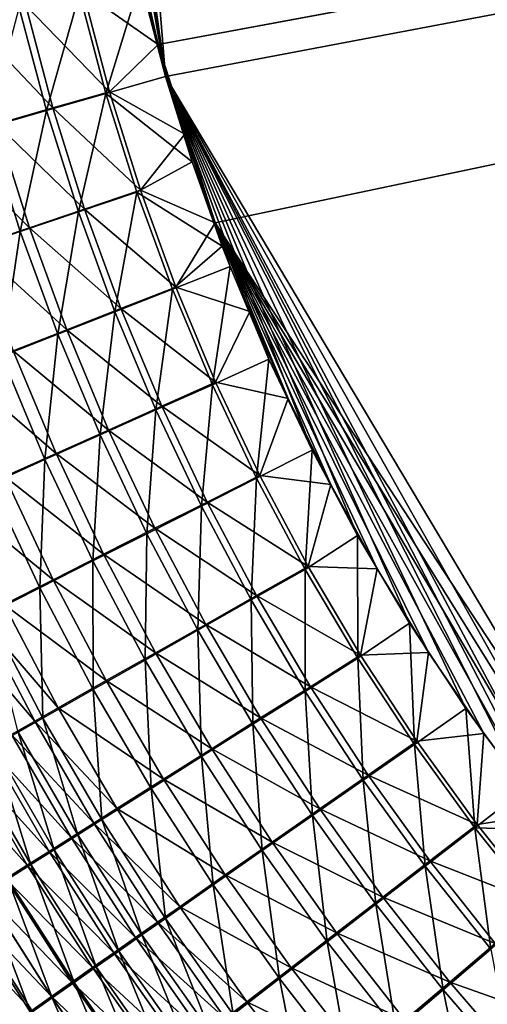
# Model space of a CAD drawing. Header units: metres. Extents: x -900 to 900, y -400 to 400.
# Tile 41 of 249: x -566 to -536, y -188 to -124. Entities that reach past the tile are written whole.
import ezdxf

# ---------------------------------------------------------------- set-up
doc = ezdxf.new("R2010")
doc.units = ezdxf.units.M

msp = doc.modelspace()

# ---------------------------------------------------------------- linework, layer by layer
at = {"layer": 'top'}
for points in [[(-63.320282, -33.791721, -503.495331), (-556.825012, -127.259506, -492.974121), (-562.270081, -60.027832, -493.031525)], [(-63.32428, -33.484169, -500.495697), (-559.98407, -113.37619, -489.958313), (-557.308044, -125.167229, -489.971375)], [(-63.263184, -33.760246, -500.495972), (-63.32428, -33.484169, -500.495697), (-557.308044, -125.167229, -489.971375)], [(-63.263184, -33.760246, -500.495972), (-557.308044, -125.167229, -489.971375), (-553.594482, -136.830185, -490.000427)], [(-520.393921, -188.45813, -493.390167), (-556.825012, -127.259506, -492.974121), (-63.320282, -33.791721, -503.495331)], [(-63.258526, -33.780186, -500.496002), (-63.263184, -33.760246, -500.495972), (-553.594482, -136.830185, -490.000427)], [(-63.258526, -33.780186, -500.496002), (-553.594482, -136.830185, -490.000427), (-518.588135, -190.194061, -490.413635)], [(-556.825012, -127.259506, -492.974121), (-562.28949, -88.474983, -492.981537), (-562.270081, -60.027832, -493.031525)], [(-556.825012, -127.259506, -492.974121), (-562.236694, -92.425606, -492.973175), (-562.28949, -88.474983, -492.981537)], [(-561.972778, -97.965874, -492.964294), (-562.236694, -92.425606, -492.973175), (-556.825012, -127.259506, -492.974121)], [(-558.471985, -120.990623, -492.963776), (-561.972778, -97.965874, -492.964294), (-556.825012, -127.259506, -492.974121)], [(-557.308044, -125.167229, -489.971375), (-559.98407, -113.37619, -489.958313), (-558.77356, -119.292633, -489.962891)], [(-557.308044, -125.167229, -489.971375), (-558.77356, -119.292633, -489.962891), (-562.205688, -121.745476, -489.755402)], [(-560.725403, -128.372971, -492.756195), (-562.448914, -121.838264, -492.744293), (-558.471985, -120.990623, -492.963776)], [(-558.471985, -120.990623, -492.963776), (-556.825012, -127.259506, -492.974121), (-560.725403, -128.372971, -492.756195)], [(-564.615967, -129.488907, -492.274109), (-566.400696, -122.771767, -492.259033), (-562.448914, -121.838264, -492.744293)], [(-562.205688, -121.745476, -489.755402), (-565.968628, -122.633331, -489.293335), (-560.489136, -128.263641, -489.767181)], [(-564.615967, -129.488907, -492.274109), (-562.448914, -121.838264, -492.744293), (-560.725403, -128.372971, -492.756195)], [(-560.489136, -128.263641, -489.767181), (-557.308044, -125.167229, -489.971375), (-562.205688, -121.745476, -489.755402)], [(-565.968628, -122.633331, -489.293335), (-569.697693, -123.513443, -488.580475), (-564.193909, -129.325012, -489.308136)], [(-568.471619, -130.595322, -491.530334), (-566.400696, -122.771767, -492.259033), (-564.615967, -129.488907, -492.274109)], [(-565.968628, -122.633331, -489.293335), (-564.193909, -129.325012, -489.308136), (-560.489136, -128.263641, -489.767181)], [(-569.697693, -123.513443, -488.580475), (-567.865417, -130.377335, -488.599976), (-564.193909, -129.325012, -489.308136)], [(-555.576355, -131.034851, -489.983917), (-557.308044, -125.167229, -489.971375), (-560.489136, -128.263641, -489.767181)], [(-553.594482, -136.830185, -490.000427), (-557.308044, -125.167229, -489.971375), (-555.576355, -131.034851, -489.983917)], [(-556.825012, -127.259506, -492.974121), (-555.091614, -132.850082, -492.987305), (-560.725403, -128.372971, -492.756195)], [(-520.393921, -188.45813, -493.390167), (-524.934204, -183.812775, -493.330139), (-556.825012, -127.259506, -492.974121)], [(-524.934204, -183.812775, -493.330139), (-529.259338, -178.941071, -493.274384), (-556.825012, -127.259506, -492.974121)], [(-556.825012, -127.259506, -492.974121), (-529.259338, -178.941071, -493.274384), (-531.248169, -176.535233, -493.249237)], [(-531.248169, -176.535233, -493.249237), (-533.353516, -173.861588, -493.223022), (-556.825012, -127.259506, -492.974121)], [(-533.353516, -173.861588, -493.223022), (-537.210266, -168.582886, -493.176056), (-556.825012, -127.259506, -492.974121)], [(-556.825012, -127.259506, -492.974121), (-537.210266, -168.582886, -493.176056), (-540.887451, -163.010437, -493.132782)], [(-540.887451, -163.010437, -493.132782), (-544.293823, -157.267899, -493.094208), (-556.825012, -127.259506, -492.974121)], [(-544.293823, -157.267899, -493.094208), (-547.262329, -151.688629, -493.062073), (-556.825012, -127.259506, -492.974121)], [(-556.825012, -127.259506, -492.974121), (-547.262329, -151.688629, -493.062073), (-550.079224, -145.752563, -493.033142)], [(-550.079224, -145.752563, -493.033142), (-552.61438, -139.695343, -493.00885), (-556.825012, -127.259506, -492.974121)], [(-552.61438, -139.695343, -493.00885), (-553.127808, -138.363708, -493.004181), (-556.825012, -127.259506, -492.974121)], [(-556.825012, -127.259506, -492.974121), (-553.127808, -138.363708, -493.004181), (-555.091614, -132.850082, -492.987305)], [(-562.528748, -136.12027, -492.292633), (-564.615967, -129.488907, -492.274109), (-560.725403, -128.372971, -492.756195)], [(-560.489136, -128.263641, -489.767181), (-564.193909, -129.325012, -489.308136), (-558.475098, -134.698517, -489.783295)], [(-562.528748, -136.12027, -492.292633), (-560.725403, -128.372971, -492.756195), (-558.70343, -134.824112, -492.7724)], [(-560.725403, -128.372971, -492.756195), (-555.091614, -132.850082, -492.987305), (-558.70343, -134.824112, -492.7724)], [(-558.475098, -134.698517, -489.783295), (-555.576355, -131.034851, -489.983917), (-560.489136, -128.263641, -489.767181)], [(-564.193909, -129.325012, -489.308136), (-567.865417, -130.377335, -488.599976), (-562.117859, -135.931305, -489.326477)], [(-564.193909, -129.325012, -489.308136), (-562.117859, -135.931305, -489.326477), (-558.475098, -134.698517, -489.783295)], [(-566.319885, -137.405563, -491.552338), (-568.471619, -130.595322, -491.530334), (-564.615967, -129.488907, -492.274109)], [(-566.319885, -137.405563, -491.552338), (-564.615967, -129.488907, -492.274109), (-562.528748, -136.12027, -492.292633)], [(-567.865417, -130.377335, -488.599976), (-571.485229, -131.415329, -487.645111), (-565.728027, -137.153748, -488.621613)], [(-570.057739, -138.673553, -490.554138), (-568.471619, -130.595322, -491.530334), (-566.319885, -137.405563, -491.552338)], [(-567.865417, -130.377335, -488.599976), (-565.728027, -137.153748, -488.621613), (-562.117859, -135.931305, -489.326477)], [(-553.594482, -136.830185, -490.000427), (-555.576355, -131.034851, -489.983917), (-558.475098, -134.698517, -489.783295)], [(-571.485229, -131.415329, -487.645111), (-569.287537, -138.359741, -487.671143), (-565.728027, -137.153748, -488.621613)], [(-555.091614, -132.850082, -492.987305), (-553.127808, -138.363708, -493.004181), (-558.70343, -134.824112, -492.7724)], [(-560.141785, -142.649765, -492.314606), (-562.528748, -136.12027, -492.292633), (-558.70343, -134.824112, -492.7724)], [(-558.475098, -134.698517, -489.783295), (-562.117859, -135.931305, -489.326477), (-556.166077, -141.03421, -489.803772)], [(-558.70343, -134.824112, -492.7724), (-556.385498, -141.175735, -492.792969), (-560.141785, -142.649765, -492.314606)], [(-558.70343, -134.824112, -492.7724), (-553.127808, -138.363708, -493.004181), (-556.385498, -141.175735, -492.792969)], [(-556.166077, -141.03421, -489.803772), (-553.594482, -136.830185, -490.000427), (-558.475098, -134.698517, -489.783295)], [(-563.864502, -144.111572, -491.576355), (-566.319885, -137.405563, -491.552338), (-562.528748, -136.12027, -492.292633)], [(-562.117859, -135.931305, -489.326477), (-565.728027, -137.153748, -488.621613), (-559.743225, -142.436157, -489.348297)], [(-563.864502, -144.111572, -491.576355), (-562.528748, -136.12027, -492.292633), (-560.141785, -142.649765, -492.314606)], [(-562.117859, -135.931305, -489.326477), (-559.743225, -142.436157, -489.348297), (-556.166077, -141.03421, -489.803772)], [(-551.332336, -142.621979, -490.02121), (-553.594482, -136.830185, -490.000427), (-556.166077, -141.03421, -489.803772)], [(-518.588135, -190.194061, -490.413635), (-553.594482, -136.830185, -490.000427), (-523.358032, -185.491104, -490.349915)], [(-553.594482, -136.830185, -490.000427), (-527.881897, -180.556396, -490.291077), (-523.358032, -185.491104, -490.349915)], [(-551.332336, -142.621979, -490.02121), (-548.822327, -148.30835, -490.04599), (-553.594482, -136.830185, -490.000427)], [(-548.822327, -148.30835, -490.04599), (-546.032104, -153.944794, -490.075195), (-553.594482, -136.830185, -490.000427)], [(-553.594482, -136.830185, -490.000427), (-546.032104, -153.944794, -490.075195), (-542.997559, -159.441925, -490.10849)], [(-542.997559, -159.441925, -490.10849), (-539.644714, -164.910995, -490.14679), (-553.594482, -136.830185, -490.000427)], [(-539.644714, -164.910995, -490.14679), (-536.046204, -170.212112, -490.189453), (-553.594482, -136.830185, -490.000427)], [(-553.594482, -136.830185, -490.000427), (-536.046204, -170.212112, -490.189453), (-532.088806, -175.484787, -490.237915)], [(-532.088806, -175.484787, -490.237915), (-527.881897, -180.556396, -490.291077), (-553.594482, -136.830185, -490.000427)], [(-567.534973, -145.553833, -490.58075), (-570.057739, -138.673553, -490.554138), (-566.319885, -137.405563, -491.552338)], [(-565.728027, -137.153748, -488.621613), (-569.287537, -138.359741, -487.671143), (-563.288391, -143.826477, -488.645355)], [(-567.534973, -145.553833, -490.58075), (-566.319885, -137.405563, -491.552338), (-563.864502, -144.111572, -491.576355)], [(-565.728027, -137.153748, -488.621613), (-563.288391, -143.826477, -488.645355), (-559.743225, -142.436157, -489.348297)], [(-569.287537, -138.359741, -487.671143), (-566.783813, -145.198212, -487.697388), (-563.288391, -143.826477, -488.645355)], [(-553.127808, -138.363708, -493.004181), (-552.61438, -139.695343, -493.00885), (-556.385498, -141.175735, -492.792969)], [(-556.385498, -141.175735, -492.792969), (-552.61438, -139.695343, -493.00885), (-553.775757, -147.41246, -492.817841)], [(-552.61438, -139.695343, -493.00885), (-550.079224, -145.752563, -493.033142), (-553.775757, -147.41246, -492.817841)], [(-556.385498, -141.175735, -492.792969), (-557.459167, -149.062012, -492.340027), (-560.141785, -142.649765, -492.314606)], [(-556.166077, -141.03421, -489.803772), (-559.743225, -142.436157, -489.348297), (-553.566162, -147.255356, -489.828522)], [(-557.459167, -149.062012, -492.340027), (-556.385498, -141.175735, -492.792969), (-553.775757, -147.41246, -492.817841)], [(-553.566162, -147.255356, -489.828522), (-551.332336, -142.621979, -490.02121), (-556.166077, -141.03421, -489.803772)], [(-561.109558, -150.697968, -491.602295), (-563.864502, -144.111572, -491.576355), (-560.141785, -142.649765, -492.314606)], [(-559.743225, -142.436157, -489.348297), (-563.288391, -143.826477, -488.645355), (-557.074097, -148.824234, -489.373566)], [(-560.141785, -142.649765, -492.314606), (-557.459167, -149.062012, -492.340027), (-561.109558, -150.697968, -491.602295)], [(-559.743225, -142.436157, -489.348297), (-557.074097, -148.824234, -489.373566), (-553.566162, -147.255356, -489.828522)], [(-548.822327, -148.30835, -490.04599), (-551.332336, -142.621979, -490.02121), (-553.566162, -147.255356, -489.828522)], [(-564.708679, -152.312119, -490.607239), (-567.534973, -145.553833, -490.58075), (-563.864502, -144.111572, -491.576355)], [(-563.288391, -143.826477, -488.645355), (-566.783813, -145.198212, -487.697388), (-560.550476, -150.380188, -488.671173)], [(-564.708679, -152.312119, -490.607239), (-563.864502, -144.111572, -491.576355), (-561.109558, -150.697968, -491.602295)], [(-563.288391, -143.826477, -488.645355), (-560.550476, -150.380188, -488.671173), (-557.074097, -148.824234, -489.373566)], [(-566.783813, -145.198212, -487.697388), (-570.212463, -146.544693, -486.507507), (-563.978088, -151.915405, -487.723755)], [(-566.783813, -145.198212, -487.697388), (-563.978088, -151.915405, -487.723755), (-560.550476, -150.380188, -488.671173)], [(-568.238953, -153.896637, -489.358154), (-567.534973, -145.553833, -490.58075), (-564.708679, -152.312119, -490.607239)], [(-553.775757, -147.41246, -492.817841), (-550.079224, -145.752563, -493.033142), (-550.881714, -153.52005, -492.846985)], [(-550.079224, -145.752563, -493.033142), (-547.262329, -151.688629, -493.062073), (-550.881714, -153.52005, -492.846985)], [(-570.212463, -146.544693, -486.507507), (-567.340149, -153.422424, -486.534424), (-563.978088, -151.915405, -487.723755)], [(-553.566162, -147.255356, -489.828522), (-557.074097, -148.824234, -489.373566), (-550.682861, -153.347855, -489.857574)], [(-550.682861, -153.347855, -489.857574), (-548.822327, -148.30835, -490.04599), (-553.566162, -147.255356, -489.828522)], [(-554.48822, -155.343185, -492.368805), (-557.459167, -149.062012, -492.340027), (-553.775757, -147.41246, -492.817841)], [(-553.775757, -147.41246, -492.817841), (-550.881714, -153.52005, -492.846985), (-554.48822, -155.343185, -492.368805)], [(-546.032104, -153.944794, -490.075195), (-548.822327, -148.30835, -490.04599), (-550.682861, -153.347855, -489.857574)], [(-557.459167, -149.062012, -492.340027), (-558.062195, -157.151306, -491.630127), (-561.109558, -150.697968, -491.602295)], [(-557.074097, -148.824234, -489.373566), (-560.550476, -150.380188, -488.671173), (-554.117615, -155.081833, -489.402283)], [(-558.062195, -157.151306, -491.630127), (-557.459167, -149.062012, -492.340027), (-554.48822, -155.343185, -492.368805)], [(-557.074097, -148.824234, -489.373566), (-554.117615, -155.081833, -489.402283), (-550.682861, -153.347855, -489.857574)], [(-560.550476, -150.380188, -488.671173), (-563.978088, -151.915405, -487.723755), (-557.521423, -156.801529, -488.698975)], [(-560.550476, -150.380188, -488.671173), (-557.521423, -156.801529, -488.698975), (-554.117615, -155.081833, -489.402283)], [(-561.585754, -158.935364, -490.633514), (-564.708679, -152.312119, -490.607239), (-561.109558, -150.697968, -491.602295)], [(-561.109558, -150.697968, -491.602295), (-558.062195, -157.151306, -491.630127), (-561.585754, -158.935364, -490.633514)], [(-550.881714, -153.52005, -492.846985), (-547.262329, -151.688629, -493.062073), (-547.711365, -159.484451, -492.880371)], [(-547.262329, -151.688629, -493.062073), (-544.293823, -157.267899, -493.094208), (-547.711365, -159.484451, -492.880371)], [(-565.041748, -160.686646, -489.382324), (-568.238953, -153.896637, -489.358154), (-564.708679, -152.312119, -490.607239)], [(-563.978088, -151.915405, -487.723755), (-567.340149, -153.422424, -486.534424), (-560.877258, -158.498322, -487.750092)], [(-565.041748, -160.686646, -489.382324), (-564.708679, -152.312119, -490.607239), (-561.585754, -158.935364, -490.633514)], [(-563.978088, -151.915405, -487.723755), (-560.877258, -158.498322, -487.750092), (-557.521423, -156.801529, -488.698975)], [(-567.340149, -153.422424, -486.534424), (-570.623047, -154.895096, -485.109222), (-564.168701, -160.163956, -486.558838)], [(-567.340149, -153.422424, -486.534424), (-564.168701, -160.163956, -486.558838), (-560.877258, -158.498322, -487.750092)], [(-550.881714, -153.52005, -492.846985), (-551.236633, -161.47966, -492.400848), (-554.48822, -155.343185, -492.368805)], [(-550.682861, -153.347855, -489.857574), (-554.117615, -155.081833, -489.402283), (-547.523926, -159.297791, -489.890869)], [(-550.881714, -153.52005, -492.846985), (-547.711365, -159.484451, -492.880371), (-551.236633, -161.47966, -492.400848)], [(-547.523926, -159.297791, -489.890869), (-546.032104, -153.944794, -490.075195), (-550.682861, -153.347855, -489.857574)], [(-568.416016, -162.397949, -487.882782), (-568.238953, -153.896637, -489.358154), (-565.041748, -160.686646, -489.382324)], [(-542.997559, -159.441925, -490.10849), (-546.032104, -153.944794, -490.075195), (-547.523926, -159.297791, -489.890869)], [(-570.623047, -154.895096, -485.109222), (-567.382263, -161.791565, -485.131104), (-564.168701, -160.163956, -486.558838)], [(-554.117615, -155.081833, -489.402283), (-557.521423, -156.801529, -488.698975), (-550.88147, -161.195419, -489.434326)], [(-554.117615, -155.081833, -489.402283), (-550.88147, -161.195419, -489.434326), (-547.523926, -159.297791, -489.890869)], [(-554.729858, -163.458435, -491.659668), (-558.062195, -157.151306, -491.630127), (-554.48822, -155.343185, -492.368805)], [(-554.48822, -155.343185, -492.368805), (-551.236633, -161.47966, -492.400848), (-554.729858, -163.458435, -491.659668)], [(-557.521423, -156.801529, -488.698975), (-560.877258, -158.498322, -487.750092), (-554.208557, -163.077408, -488.728668)], [(-557.521423, -156.801529, -488.698975), (-554.208557, -163.077408, -488.728668), (-550.88147, -161.195419, -489.434326)], [(-558.062195, -157.151306, -491.630127), (-558.173462, -165.410782, -490.659393), (-561.585754, -158.935364, -490.633514)], [(-558.173462, -165.410782, -490.659393), (-558.062195, -157.151306, -491.630127), (-554.729858, -163.458435, -491.659668)], [(-547.711365, -159.484451, -492.880371), (-544.293823, -157.267899, -493.094208), (-544.272766, -165.291595, -492.917938)], [(-544.293823, -157.267899, -493.094208), (-540.887451, -163.010437, -493.132782), (-544.272766, -165.291595, -492.917938)], [(-561.550659, -167.327148, -489.403351), (-565.041748, -160.686646, -489.382324), (-561.585754, -158.935364, -490.633514)], [(-560.877258, -158.498322, -487.750092), (-564.168701, -160.163956, -486.558838), (-557.488342, -164.934265, -487.776306)], [(-561.585754, -158.935364, -490.633514), (-558.173462, -165.410782, -490.659393), (-561.550659, -167.327148, -489.403351)], [(-560.877258, -158.498322, -487.750092), (-557.488342, -164.934265, -487.776306), (-554.208557, -163.077408, -488.728668)], [(-547.711365, -159.484451, -492.880371), (-547.712219, -167.457825, -492.436188), (-551.236633, -161.47966, -492.400848)], [(-547.523926, -159.297791, -489.890869), (-550.88147, -161.195419, -489.434326), (-544.097229, -165.091232, -489.928375)], [(-547.712219, -167.457825, -492.436188), (-547.711365, -159.484451, -492.880371), (-544.272766, -165.291595, -492.917938)], [(-544.097229, -165.091232, -489.928375), (-542.997559, -159.441925, -490.10849), (-547.523926, -159.297791, -489.890869)], [(-539.644714, -164.910995, -490.14679), (-542.997559, -159.441925, -490.10849), (-544.097229, -165.091232, -489.928375)], [(-564.168701, -160.163956, -486.558838), (-567.382263, -161.791565, -485.131104), (-560.704895, -166.756912, -486.580444)], [(-564.168701, -160.163956, -486.558838), (-560.704895, -166.756912, -486.580444), (-557.488342, -164.934265, -487.776306)], [(-564.847473, -169.199631, -487.897858), (-568.416016, -162.397949, -487.882782), (-565.041748, -160.686646, -489.382324)], [(-564.847473, -169.199631, -487.897858), (-565.041748, -160.686646, -489.382324), (-561.550659, -167.327148, -489.403351)], [(-551.236633, -161.47966, -492.400848), (-551.120056, -169.606125, -491.690887), (-554.729858, -163.458435, -491.659668)], [(-550.88147, -161.195419, -489.434326), (-554.208557, -163.077408, -488.728668), (-547.373291, -167.151505, -489.469696)], [(-551.236633, -161.47966, -492.400848), (-547.712219, -167.457825, -492.436188), (-551.120056, -169.606125, -491.690887)], [(-550.88147, -161.195419, -489.434326), (-547.373291, -167.151505, -489.469696), (-544.097229, -165.091232, -489.928375)], [(-563.84491, -168.537811, -485.147125), (-567.382263, -161.791565, -485.131104), (-568.955872, -162.589081, -484.330688)], [(-567.382263, -161.791565, -485.131104), (-563.84491, -168.537811, -485.147125), (-560.704895, -166.756912, -486.580444)], [(-568.955872, -162.589081, -484.330688), (-570.505249, -163.374664, -483.473663), (-565.382263, -169.41037, -484.343536)], [(-568.955872, -162.589081, -484.330688), (-565.382263, -169.41037, -484.343536), (-563.84491, -168.537811, -485.147125)], [(-566.461609, -170.117065, -487.053833), (-568.416016, -162.397949, -487.882782), (-564.847473, -169.199631, -487.897858)], [(-570.505249, -163.374664, -483.473663), (-566.895813, -170.269836, -483.483093), (-565.382263, -169.41037, -484.343536)], [(-554.479065, -171.725586, -490.684692), (-558.173462, -165.410782, -490.659393), (-554.729858, -163.458435, -491.659668)], [(-554.208557, -163.077408, -488.728668), (-557.488342, -164.934265, -487.776306), (-550.619202, -169.194733, -488.760132)], [(-554.729858, -163.458435, -491.659668), (-551.120056, -169.606125, -491.690887), (-554.479065, -171.725586, -490.684692)], [(-554.208557, -163.077408, -488.728668), (-550.619202, -169.194733, -488.760132), (-547.373291, -167.151505, -489.469696)], [(-544.272766, -165.291595, -492.917938), (-540.887451, -163.010437, -493.132782), (-540.573792, -170.927414, -492.959686)], [(-540.887451, -163.010437, -493.132782), (-537.210266, -168.582886, -493.176056), (-540.573792, -170.927414, -492.959686)], [(-557.488342, -164.934265, -487.776306), (-560.704895, -166.756912, -486.580444), (-553.818665, -171.210526, -487.802185)], [(-557.488342, -164.934265, -487.776306), (-553.818665, -171.210526, -487.802185), (-550.619202, -169.194733, -488.760132)], [(-543.922607, -173.264053, -492.47467), (-547.712219, -167.457825, -492.436188), (-544.272766, -165.291595, -492.917938)], [(-544.097229, -165.091232, -489.928375), (-547.373291, -167.151505, -489.469696), (-540.410706, -170.714218, -489.970032)], [(-544.272766, -165.291595, -492.917938), (-540.573792, -170.927414, -492.959686), (-543.922607, -173.264053, -492.47467)], [(-540.410706, -170.714218, -489.970032), (-539.644714, -164.910995, -490.14679), (-544.097229, -165.091232, -489.928375)], [(-536.046204, -170.212112, -490.189453), (-539.644714, -164.910995, -490.14679), (-540.410706, -170.714218, -489.970032)], [(-558.173462, -165.410782, -490.659393), (-557.772705, -173.805756, -489.42099), (-561.550659, -167.327148, -489.403351)], [(-557.772705, -173.805756, -489.42099), (-558.173462, -165.410782, -490.659393), (-554.479065, -171.725586, -490.684692)], [(-560.987244, -175.837997, -487.906189), (-564.847473, -169.199631, -487.897858), (-561.550659, -167.327148, -489.403351)], [(-560.704895, -166.756912, -486.580444), (-563.84491, -168.537811, -485.147125), (-556.95575, -173.18895, -486.599091)], [(-561.550659, -167.327148, -489.403351), (-557.772705, -173.805756, -489.42099), (-560.987244, -175.837997, -487.906189)], [(-560.704895, -166.756912, -486.580444), (-556.95575, -173.18895, -486.599091), (-553.818665, -171.210526, -487.802185)], [(-547.373291, -167.151505, -489.469696), (-550.619202, -169.194733, -488.760132), (-543.600586, -172.936569, -489.50827)], [(-547.373291, -167.151505, -489.469696), (-543.600586, -172.936569, -489.50827), (-540.410706, -170.714218, -489.970032)], [(-547.712219, -167.457825, -492.436188), (-547.240295, -175.581207, -491.723663), (-551.120056, -169.606125, -491.690887)], [(-547.240295, -175.581207, -491.723663), (-547.712219, -167.457825, -492.436188), (-543.922607, -173.264053, -492.47467)], [(-565.382263, -169.41037, -484.343536), (-560.017639, -175.121811, -485.156921), (-563.84491, -168.537811, -485.147125)], [(-563.84491, -168.537811, -485.147125), (-560.017639, -175.121811, -485.156921), (-556.95575, -173.18895, -486.599091)], [(-540.573792, -170.927414, -492.959686), (-537.210266, -168.582886, -493.176056), (-536.622437, -176.377823, -493.005585)], [(-537.210266, -168.582886, -493.176056), (-533.353516, -173.861588, -493.223022), (-536.622437, -176.377823, -493.005585)], [(-562.560852, -176.833588, -487.056854), (-566.461609, -170.117065, -487.053833), (-564.847473, -169.199631, -487.897858)], [(-562.560852, -176.833588, -487.056854), (-564.847473, -169.199631, -487.897858), (-560.987244, -175.837997, -487.906189)], [(-550.619202, -169.194733, -488.760132), (-553.818665, -171.210526, -487.802185), (-546.760803, -175.140396, -488.793304)], [(-550.619202, -169.194733, -488.760132), (-546.760803, -175.140396, -488.793304), (-543.600586, -172.936569, -489.50827)], [(-565.382263, -169.41037, -484.343536), (-566.895813, -170.269836, -483.483093), (-561.516479, -176.068695, -484.348328)], [(-561.516479, -176.068695, -484.348328), (-560.017639, -175.121811, -485.156921), (-565.382263, -169.41037, -484.343536)], [(-551.120056, -169.606125, -491.690887), (-550.509766, -177.867004, -490.70929), (-554.479065, -171.725586, -490.684692)], [(-551.120056, -169.606125, -491.690887), (-547.240295, -175.581207, -491.723663), (-550.509766, -177.867004, -490.70929)], [(-568.383972, -171.115295, -482.56665), (-562.991882, -177.001282, -483.482544), (-566.895813, -170.269836, -483.483093)], [(-564.109802, -177.814117, -486.147461), (-568.05072, -171.020721, -486.150055), (-566.461609, -170.117065, -487.053833)], [(-566.895813, -170.269836, -483.483093), (-562.991882, -177.001282, -483.482544), (-561.516479, -176.068695, -484.348328)], [(-564.109802, -177.814117, -486.147461), (-566.461609, -170.117065, -487.053833), (-562.560852, -176.833588, -487.056854)], [(-536.472107, -176.152863, -490.015869), (-536.046204, -170.212112, -490.189453), (-540.410706, -170.714218, -489.970032)], [(-532.088806, -175.484787, -490.237915), (-536.046204, -170.212112, -490.189453), (-536.472107, -176.152863, -490.015869)], [(-564.442322, -177.918564, -482.560425), (-568.383972, -171.115295, -482.56665), (-569.845154, -171.945862, -481.595062)], [(-565.632568, -178.778564, -485.178894), (-569.613159, -171.909668, -485.1875), (-568.05072, -171.020721, -486.150055)], [(-562.991882, -177.001282, -483.482544), (-568.383972, -171.115295, -482.56665), (-564.442322, -177.918564, -482.560425)], [(-565.632568, -178.778564, -485.178894), (-568.05072, -171.020721, -486.150055), (-564.109802, -177.814117, -486.147461)], [(-543.922607, -173.264053, -492.47467), (-540.573792, -170.927414, -492.959686), (-539.875549, -178.884705, -492.516296)], [(-540.410706, -170.714218, -489.970032), (-543.600586, -172.936569, -489.50827), (-536.472107, -176.152863, -490.015869)], [(-540.573792, -170.927414, -492.959686), (-536.622437, -176.377823, -493.005585), (-539.875549, -178.884705, -492.516296)], [(-553.714905, -180.110062, -489.435028), (-557.772705, -173.805756, -489.42099), (-554.479065, -171.725586, -490.684692)], [(-553.818665, -171.210526, -487.802185), (-556.95575, -173.18895, -486.599091), (-549.875183, -177.314392, -487.827606)], [(-554.479065, -171.725586, -490.684692), (-550.509766, -177.867004, -490.70929), (-553.714905, -180.110062, -489.435028)], [(-553.818665, -171.210526, -487.802185), (-549.875183, -177.314392, -487.827606), (-546.760803, -175.140396, -488.793304)], [(-565.866211, -178.819595, -481.582794), (-569.845154, -171.945862, -481.595062), (-571.277832, -172.760666, -480.569244)], [(-564.442322, -177.918564, -482.560425), (-569.845154, -171.945862, -481.595062), (-565.866211, -178.819595, -481.582794)], [(-567.127502, -179.725922, -484.152008), (-569.613159, -171.909668, -485.1875), (-565.632568, -178.778564, -485.178894)], [(-565.866211, -178.819595, -481.582794), (-571.277832, -172.760666, -480.569244), (-567.262146, -179.703384, -480.550598)], [(-543.600586, -172.936569, -489.50827), (-546.760803, -175.140396, -488.793304), (-539.571106, -178.537125, -489.550049)], [(-543.600586, -172.936569, -489.50827), (-539.571106, -178.537125, -489.550049), (-536.472107, -176.152863, -490.015869)], [(-556.95575, -173.18895, -486.599091), (-560.017639, -175.121811, -485.156921), (-552.928223, -179.447769, -486.614502)], [(-556.95575, -173.18895, -486.599091), (-552.928223, -179.447769, -486.614502), (-549.875183, -177.314392, -487.827606)], [(-543.0979, -181.370483, -491.757843), (-547.240295, -175.581207, -491.723663), (-543.922607, -173.264053, -492.47467)], [(-539.875549, -178.884705, -492.516296), (-543.0979, -181.370483, -491.757843), (-543.922607, -173.264053, -492.47467)], [(-557.772705, -173.805756, -489.42099), (-556.842163, -182.300995, -487.90741), (-560.987244, -175.837997, -487.906189)], [(-556.842163, -182.300995, -487.90741), (-557.772705, -173.805756, -489.42099), (-553.714905, -180.110062, -489.435028)], [(-536.622437, -176.377823, -493.005585), (-533.353516, -173.861588, -493.223022), (-531.248169, -176.535233, -493.249237)], [(-560.017639, -175.121811, -485.156921), (-561.516479, -176.068695, -484.348328), (-555.907166, -181.53154, -485.160217)], [(-560.017639, -175.121811, -485.156921), (-555.907166, -181.53154, -485.160217), (-552.928223, -179.447769, -486.614502)], [(-547.240295, -175.581207, -491.723663), (-546.272827, -183.82225, -490.733002), (-550.509766, -177.867004, -490.70929)], [(-546.760803, -175.140396, -488.793304), (-549.875183, -177.314392, -487.827606), (-542.640747, -180.901321, -488.828064)], [(-546.272827, -183.82225, -490.733002), (-547.240295, -175.581207, -491.723663), (-543.0979, -181.370483, -491.757843)], [(-546.760803, -175.140396, -488.793304), (-542.640747, -180.901321, -488.828064), (-539.571106, -178.537125, -489.550049)], [(-532.289368, -181.393188, -490.065796), (-532.088806, -175.484787, -490.237915), (-536.472107, -176.152863, -490.015869)], [(-561.516479, -176.068695, -484.348328), (-562.991882, -177.001282, -483.482544), (-557.365051, -182.5522, -484.344788)], [(-558.372681, -183.374115, -487.050873), (-562.560852, -176.833588, -487.056854), (-560.987244, -175.837997, -487.906189)], [(-561.516479, -176.068695, -484.348328), (-557.365051, -182.5522, -484.344788), (-555.907166, -181.53154, -485.160217)], [(-560.987244, -175.837997, -487.906189), (-556.842163, -182.300995, -487.90741), (-558.372681, -183.374115, -487.050873)], [(-536.472107, -176.152863, -490.015869), (-539.571106, -178.537125, -489.550049), (-532.289368, -181.393188, -490.065796)], [(-559.878967, -184.430878, -486.133728), (-564.109802, -177.814117, -486.147461), (-562.560852, -176.833588, -487.056854)], [(-559.878967, -184.430878, -486.133728), (-562.560852, -176.833588, -487.056854), (-558.372681, -183.374115, -487.050873)], [(-539.875549, -178.884705, -492.516296), (-536.622437, -176.377823, -493.005585), (-535.578796, -184.306183, -492.560974)], [(-536.622437, -176.377823, -493.005585), (-531.248169, -176.535233, -493.249237), (-532.426697, -181.628784, -493.055542)], [(-536.622437, -176.377823, -493.005585), (-532.426697, -181.628784, -493.055542), (-535.578796, -184.306183, -492.560974)], [(-558.799927, -183.557266, -483.47168), (-562.991882, -177.001282, -483.482544), (-564.442322, -177.918564, -482.560425)], [(-557.365051, -182.5522, -484.344788), (-562.991882, -177.001282, -483.482544), (-558.799927, -183.557266, -483.47168)], [(-549.875183, -177.314392, -487.827606), (-552.928223, -179.447769, -486.614502), (-545.665222, -183.233185, -487.852417)], [(-549.875183, -177.314392, -487.827606), (-545.665222, -183.233185, -487.852417), (-542.640747, -180.901321, -488.828064)], [(-560.210205, -184.545715, -482.541748), (-564.442322, -177.918564, -482.560425), (-565.866211, -178.819595, -481.582794)], [(-561.359497, -185.470139, -485.156921), (-565.632568, -178.778564, -485.178894), (-564.109802, -177.814117, -486.147461)], [(-558.799927, -183.557266, -483.47168), (-564.442322, -177.918564, -482.560425), (-560.210205, -184.545715, -482.541748)], [(-561.359497, -185.470139, -485.156921), (-564.109802, -177.814117, -486.147461), (-559.878967, -184.430878, -486.133728)], [(-550.509766, -177.867004, -490.70929), (-549.384216, -186.227661, -489.44519), (-553.714905, -180.110062, -489.435028)], [(-550.509766, -177.867004, -490.70929), (-546.272827, -183.82225, -490.733002), (-549.384216, -186.227661, -489.44519)], [(-561.59436, -185.516464, -481.555878), (-565.866211, -178.819595, -481.582794), (-567.262146, -179.703384, -480.550598)], [(-562.812622, -186.490784, -484.121338), (-567.127502, -179.725922, -484.152008), (-565.632568, -178.778564, -485.178894)], [(-560.210205, -184.545715, -482.541748), (-565.866211, -178.819595, -481.582794), (-561.59436, -185.516464, -481.555878)], [(-562.812622, -186.490784, -484.121338), (-565.632568, -178.778564, -485.178894), (-561.359497, -185.470139, -485.156921)], [(-538.7005, -186.960754, -491.793396), (-543.0979, -181.370483, -491.757843), (-539.875549, -178.884705, -492.516296)], [(-539.571106, -178.537125, -489.550049), (-542.640747, -180.901321, -488.828064), (-535.292358, -183.939667, -489.594971)], [(-535.578796, -184.306183, -492.560974), (-538.7005, -186.960754, -491.793396), (-539.875549, -178.884705, -492.516296)], [(-539.571106, -178.537125, -489.550049), (-535.292358, -183.939667, -489.594971), (-532.289368, -181.393188, -490.065796)], [(-552.928223, -179.447769, -486.614502), (-555.907166, -181.53154, -485.160217), (-548.629211, -185.520981, -486.626495)], [(-552.928223, -179.447769, -486.614502), (-548.629211, -185.520981, -486.626495), (-545.665222, -183.233185, -487.852417)], [(-562.950989, -186.468491, -480.514984), (-567.262146, -179.703384, -480.550598), (-568.628601, -180.569092, -479.464996)], [(-564.236755, -187.491745, -483.027985), (-568.593018, -180.655167, -483.067841), (-567.127502, -179.725922, -484.152008)], [(-561.59436, -185.516464, -481.555878), (-567.262146, -179.703384, -480.550598), (-562.950989, -186.468491, -480.514984)], [(-564.236755, -187.491745, -483.027985), (-567.127502, -179.725922, -484.152008), (-562.812622, -186.490784, -484.121338)], [(-552.419067, -188.576553, -487.901184), (-556.842163, -182.300995, -487.90741), (-553.714905, -180.110062, -489.435028)], [(-553.714905, -180.110062, -489.435028), (-549.384216, -186.227661, -489.44519), (-552.419067, -188.576553, -487.901184)], [(-565.630554, -188.472015, -481.878052), (-570.027588, -181.565369, -481.927521), (-568.593018, -180.655167, -483.067841)], [(-564.278748, -187.400818, -479.420227), (-568.628601, -180.569092, -479.464996), (-569.964294, -181.415833, -478.327148)], [(-562.950989, -186.468491, -480.514984), (-568.628601, -180.569092, -479.464996), (-564.278748, -187.400818, -479.420227)], [(-565.630554, -188.472015, -481.878052), (-568.593018, -180.655167, -483.067841), (-564.236755, -187.491745, -483.027985)], [(-565.576172, -188.312531, -478.272888), (-569.964294, -181.415833, -478.327148), (-571.267944, -182.242752, -477.138306)], [(-569.964294, -181.415833, -478.327148), (-565.576172, -188.312531, -478.272888), (-564.278748, -187.400818, -479.420227)], [(-541.775391, -189.578537, -490.755646), (-546.272827, -183.82225, -490.733002), (-543.0979, -181.370483, -491.757843)], [(-542.640747, -180.901321, -488.828064), (-545.665222, -183.233185, -487.852417), (-538.266357, -186.464417, -488.864288)], [(-543.0979, -181.370483, -491.757843), (-538.7005, -186.960754, -491.793396), (-541.775391, -189.578537, -490.755646)], [(-542.640747, -180.901321, -488.828064), (-538.266357, -186.464417, -488.864288), (-535.292358, -183.939667, -489.594971)], [(-566.992615, -189.430573, -480.672852), (-570.027588, -181.565369, -481.927521), (-565.630554, -188.472015, -481.878052)], [(-555.907166, -181.53154, -485.160217), (-557.365051, -182.5522, -484.344788), (-551.520264, -187.755005, -485.156647)], [(-555.907166, -181.53154, -485.160217), (-551.520264, -187.755005, -485.156647), (-548.629211, -185.520981, -486.626495)], [(-566.842102, -189.202682, -477.074158), (-565.576172, -188.312531, -478.272888), (-571.267944, -182.242752, -477.138306)], [(-552.934692, -188.848984, -484.332489), (-557.365051, -182.5522, -484.344788), (-558.799927, -183.557266, -483.47168)], [(-556.842163, -182.300995, -487.90741), (-553.903809, -189.726761, -487.035431), (-558.372681, -183.374115, -487.050873)], [(-551.520264, -187.755005, -485.156647), (-557.365051, -182.5522, -484.344788), (-552.934692, -188.848984, -484.332489)], [(-553.903809, -189.726761, -487.035431), (-556.842163, -182.300995, -487.90741), (-552.419067, -188.576553, -487.901184)], [(-555.364807, -190.859222, -486.108429), (-559.878967, -184.430878, -486.133728), (-558.372681, -183.374115, -487.050873)], [(-558.372681, -183.374115, -487.050873), (-553.903809, -189.726761, -487.035431), (-555.364807, -190.859222, -486.108429)], [(-545.665222, -183.233185, -487.852417), (-548.629211, -185.520981, -486.626495), (-541.19574, -188.954193, -487.876434)], [(-545.665222, -183.233185, -487.852417), (-541.19574, -188.954193, -487.876434), (-538.266357, -186.464417, -488.864288)], [(-554.326477, -189.926071, -483.450012), (-558.799927, -183.557266, -483.47168), (-560.210205, -184.545715, -482.541748)], [(-552.934692, -188.848984, -484.332489), (-558.799927, -183.557266, -483.47168), (-554.326477, -189.926071, -483.450012)], [(-546.272827, -183.82225, -490.733002), (-544.78772, -192.146164, -489.451294), (-549.384216, -186.227661, -489.44519)], [(-544.78772, -192.146164, -489.451294), (-546.272827, -183.82225, -490.733002), (-541.775391, -189.578537, -490.755646)], [(-535.292358, -183.939667, -489.594971), (-538.266357, -186.464417, -488.864288), (-530.772095, -189.130692, -489.642944)], [(-555.694031, -190.985123, -482.510132), (-560.210205, -184.545715, -482.541748), (-561.59436, -185.516464, -481.555878)], [(-556.800354, -191.972702, -485.121124), (-561.359497, -185.470139, -485.156921), (-559.878967, -184.430878, -486.133728)], [(-554.326477, -189.926071, -483.450012), (-560.210205, -184.545715, -482.541748), (-555.694031, -190.985123, -482.510132)], [(-556.800354, -191.972702, -485.121124), (-559.878967, -184.430878, -486.133728), (-555.364807, -190.859222, -486.108429)], [(-534.055603, -192.338882, -491.8302), (-538.7005, -186.960754, -491.793396), (-535.578796, -184.306183, -492.560974)], [(-557.03595, -192.024994, -481.513733), (-561.59436, -185.516464, -481.555878), (-562.950989, -186.468491, -480.514984)], [(-558.208984, -193.06601, -484.074432), (-562.812622, -186.490784, -484.121338), (-561.359497, -185.470139, -485.156921)], [(-555.694031, -190.985123, -482.510132), (-561.59436, -185.516464, -481.555878), (-557.03595, -192.024994, -481.513733)], [(-558.208984, -193.06601, -484.074432), (-561.359497, -185.470139, -485.156921), (-556.800354, -191.972702, -485.121124)], [(-548.629211, -185.520981, -486.626495), (-551.520264, -187.755005, -485.156647), (-544.065613, -191.396286, -486.634796)], [(-548.629211, -185.520981, -486.626495), (-544.065613, -191.396286, -486.634796), (-541.19574, -188.954193, -487.876434)], [(-558.350769, -193.04454, -480.461731), (-562.950989, -186.468491, -480.514984), (-564.278748, -187.400818, -479.420227)], [(-559.589172, -194.13797, -482.96936), (-564.236755, -187.491745, -483.027985), (-562.812622, -186.490784, -484.121338)], [(-557.03595, -192.024994, -481.513733), (-562.950989, -186.468491, -480.514984), (-558.350769, -193.04454, -480.461731)], [(-559.589172, -194.13797, -482.96936), (-562.812622, -186.490784, -484.121338), (-558.208984, -193.06601, -484.074432)], [(-549.384216, -186.227661, -489.44519), (-547.724609, -194.652588, -487.887207), (-552.419067, -188.576553, -487.901184)], [(-549.384216, -186.227661, -489.44519), (-544.78772, -192.146164, -489.451294), (-547.724609, -194.652588, -487.887207)], [(-538.266357, -186.464417, -488.864288), (-541.19574, -188.954193, -487.876434), (-533.645081, -191.816605, -488.901947)], [(-538.266357, -186.464417, -488.864288), (-533.645081, -191.816605, -488.901947), (-530.772095, -189.130692, -489.642944)], [(-541.775391, -189.578537, -490.755646), (-538.7005, -186.960754, -491.793396), (-537.024841, -195.123108, -490.777069)], [(-538.7005, -186.960754, -491.793396), (-534.055603, -192.338882, -491.8302), (-537.024841, -195.123108, -490.777069)], [(-560.939453, -195.187469, -481.807159), (-565.630554, -188.472015, -481.878052), (-564.236755, -187.491745, -483.027985)], [(-564.278748, -187.400818, -479.420227), (-565.576172, -188.312531, -478.272888), (-559.637146, -194.042755, -479.355377)], [(-559.637146, -194.042755, -479.355377), (-558.350769, -193.04454, -480.461731), (-564.278748, -187.400818, -479.420227)], [(-560.939453, -195.187469, -481.807159), (-564.236755, -187.491745, -483.027985), (-559.589172, -194.13797, -482.96936)], [(-546.863586, -193.780182, -485.145935), (-551.520264, -187.755005, -485.156647), (-552.934692, -188.848984, -484.332489)], [(-544.065613, -191.396286, -486.634796), (-551.520264, -187.755005, -485.156647), (-546.863586, -193.780182, -485.145935)]]:
    msp.add_3dface(points, dxfattribs=at)

doc.saveas('drawing.dxf')
